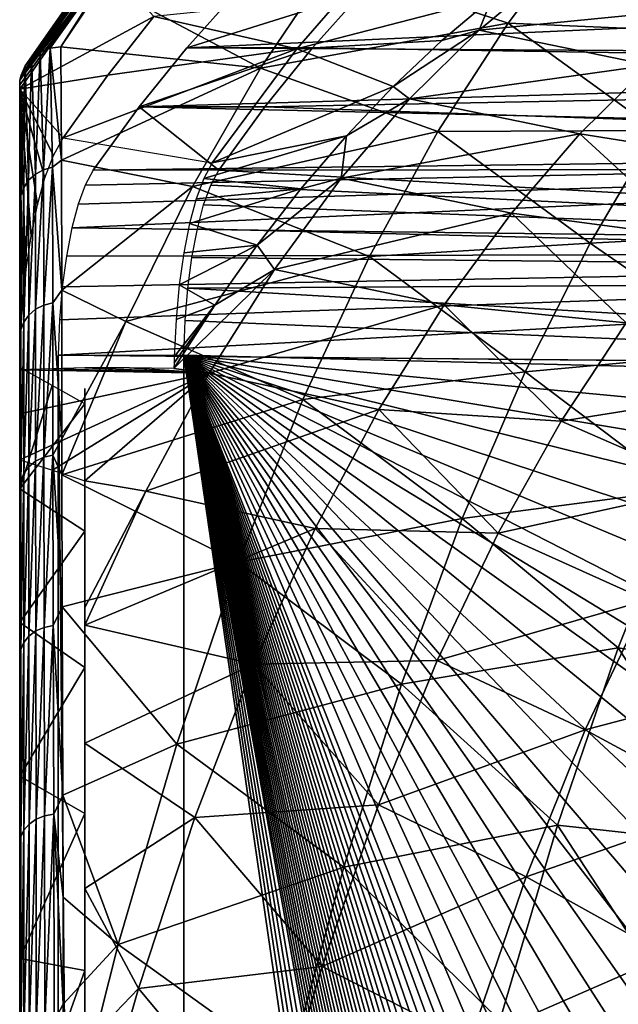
# Model space of a CAD drawing. Header units: millimetres. Extents: x 0 to 99, y -177 to 177.
# Tile 172 of 192: x 0 to 14, y 142 to 164. Entities that reach past the tile are written whole.
import ezdxf

# ---------------------------------------------------------------- set-up
doc = ezdxf.new("R2010")
doc.units = ezdxf.units.MM
doc.header["$LTSCALE"] = 26.699852
for name, color, linetype in [('1', 7, 'CONTINUOUS'), ('2', 7, 'CONTINUOUS'), ('3', 7, 'CONTINUOUS'), ('37', 7, 'CONTINUOUS'), ('41', 7, 'CONTINUOUS'), ('45', 7, 'CONTINUOUS'), ('47', 7, 'CONTINUOUS'), ('48', 7, 'CONTINUOUS'), ('5', 7, 'CONTINUOUS'), ('50', 7, 'CONTINUOUS'), ('92', 7, 'CONTINUOUS'), ('95', 7, 'CONTINUOUS'), ('96', 7, 'CONTINUOUS'), ('97', 7, 'CONTINUOUS')]:
    doc.layers.add(name, color=color, linetype=linetype)

msp = doc.modelspace()

# ---------------------------------------------------------------- linework, layer by layer
at = {"layer": '1', "color": 253, "linetype": 'Continuous', "true_color": 0x9ca8ab}
for points in [[(0.268, 162.761, 3.399), (0.268, 161.309, -0.061), (0.268, 162.662, 3.418), (0.268, 162.761, 3.399)], [(0.268, 159.761, -3.424), (0.268, 158.118, -6.689), (0.268, 162.662, 3.418), (0.268, 159.761, -3.424)], [(0.268, 162.662, 3.418), (0.268, 158.118, -6.689), (0.268, 156.584, -3.342), (0.268, 162.662, 3.418)], [(0.268, 161.309, -0.061), (0.268, 159.761, -3.424), (0.268, 162.662, 3.418), (0.268, 161.309, -0.061)], [(0.268, 156.567, 3.432), (0.268, 162.662, 3.418), (0.268, 156.584, -3.342), (0.268, 156.567, 3.432)], [(0.268, 158.118, -6.689), (0.268, 156.379, -9.857), (0.268, 156.584, -3.342), (0.268, 158.118, -6.689)], [(0.268, 156.584, -3.342), (0.268, 156.379, -9.857), (0.268, 156.556, -3.789), (0.268, 156.584, -3.342)], [(0.268, 156.532, -2.921), (0.268, 156.567, 3.432), (0.268, 156.584, -3.342), (0.268, 156.532, -2.921)], [(0.268, 156.193, 3.417), (0.268, 156.567, 3.432), (0.268, 156.193, -2.21), (0.268, 156.193, 3.417)], [(0.268, 156.193, -2.21), (0.268, 156.567, 3.432), (0.268, 156.398, -2.539), (0.268, 156.193, -2.21)], [(0.268, 156.398, -2.539), (0.268, 156.567, 3.432), (0.268, 156.532, -2.921), (0.268, 156.398, -2.539)], [(0.268, 156.556, -3.789), (0.268, 156.379, -9.857), (0.268, 156.445, -4.244), (0.268, 156.556, -3.789)], [(0.268, 156.445, -4.244), (0.268, 156.379, -9.857), (0.268, 156.253, -4.714), (0.268, 156.445, -4.244)], [(0.268, 156.379, -9.857), (0.268, 154.544, -12.926), (0.268, 156.253, -4.714), (0.268, 156.379, -9.857)], [(0.268, 156.253, -4.714), (0.268, 154.544, -12.926), (0.268, 153.453, -9.824), (0.268, 156.253, -4.714)], [(0.268, 155.184, 1.13), (0.268, 156.193, 3.417), (0.268, 155.61, -1.771), (0.268, 155.184, 1.13)], [(0.268, 155.61, -1.771), (0.268, 156.193, 3.417), (0.268, 155.932, -1.957), (0.268, 155.61, -1.771)], [(0.268, 155.932, -1.957), (0.268, 156.193, 3.417), (0.268, 156.193, -2.21), (0.268, 155.932, -1.957)], [(0.268, 154.123, -1.134), (0.268, 155.184, 1.13), (0.268, 155.61, -1.771), (0.268, 154.123, -1.134)], [(0.268, 154.544, -12.926), (0.268, 152.614, -15.897), (0.268, 153.453, -9.824), (0.268, 154.544, -12.926)], [(0.268, 152.614, -15.897), (0.268, 150.587, -18.768), (0.268, 153.453, -9.824), (0.268, 152.614, -15.897)], [(0.268, 153.453, -9.824), (0.268, 150.587, -18.768), (0.268, 150.371, -14.705), (0.268, 153.453, -9.824)], [(0.268, 150.587, -18.768), (0.268, 148.466, -21.542), (0.268, 150.371, -14.705), (0.268, 150.587, -18.768)], [(0.268, 150.371, -14.705), (0.268, 148.466, -21.542), (0.268, 146.837, -19.527), (0.268, 150.371, -14.705)], [(0.268, 148.466, -21.542), (0.268, 146.248, -24.221), (0.268, 146.837, -19.527), (0.268, 148.466, -21.542)], [(0.268, 146.248, -24.221), (0.268, 143.935, -26.806), (0.268, 146.837, -19.527), (0.268, 146.248, -24.221)], [(0.268, 146.837, -19.527), (0.268, 143.935, -26.806), (0.268, 142.633, -24.505), (0.268, 146.837, -19.527)], [(0.268, 143.935, -26.806), (0.268, 141.522, -29.299), (0.268, 142.633, -24.505), (0.268, 143.935, -26.806)], [(0.268, 141.522, -29.299), (0.268, 139.006, -31.697), (0.268, 142.633, -24.505), (0.268, 141.522, -29.299)], [(0.268, 142.633, -24.505), (0.268, 139.006, -31.697), (0.268, 138.154, -29.078), (0.268, 142.633, -24.505)]]:
    msp.add_3dface(points, dxfattribs=at)
at = {"layer": '2', "color": 253, "linetype": 'Continuous', "true_color": 0x9ca8ab}
for points in [[(2.266, 165.524, 10.874), (0.268, 162.662, 3.418), (3.362, 164.341, 14.966), (2.266, 165.524, 10.874)], [(3.362, 164.341, 14.966), (0.268, 162.662, 3.418), (2.297, 162.985, 10.99), (3.362, 164.341, 14.966)], [(0.268, 162.662, 3.418), (1.267, 161.54, 7.146), (2.297, 162.985, 10.99), (0.268, 162.662, 3.418)], [(0.268, 162.662, 3.418), (0.268, 156.567, 3.432), (0.325, 157.545, 3.633), (0.268, 162.662, 3.418)], [(1.267, 161.54, 7.146), (0.268, 162.662, 3.418), (1.046, 161.133, 6.321), (1.267, 161.54, 7.146)], [(1.046, 161.133, 6.321), (0.268, 162.662, 3.418), (0.849, 160.618, 5.588), (1.046, 161.133, 6.321)], [(0.849, 160.618, 5.588), (0.268, 162.662, 3.418), (0.676, 159.995, 4.943), (0.849, 160.618, 5.588)], [(0.676, 159.995, 4.943), (0.268, 162.662, 3.418), (0.53, 159.279, 4.397), (0.676, 159.995, 4.943)], [(0.53, 159.279, 4.397), (0.268, 162.662, 3.418), (0.411, 158.468, 3.953), (0.53, 159.279, 4.397)], [(0.411, 158.468, 3.953), (0.268, 162.662, 3.418), (0.325, 157.545, 3.633), (0.411, 158.468, 3.953)]]:
    msp.add_3dface(points, dxfattribs=at)
at = {"layer": '3', "color": 253, "linetype": 'Continuous', "true_color": 0x9ca8ab}
for points in [[(13.162, 166.357, 11.669), (11.521, 164.187, 5.315), (7.426, 165.529, 7.761), (13.162, 166.357, 11.669)], [(13.162, 166.357, 11.669), (16.502, 163.969, 7.156), (11.521, 164.187, 5.315), (13.162, 166.357, 11.669)], [(18.084, 165.932, 13.3), (16.502, 163.969, 7.156), (13.162, 166.357, 11.669), (18.084, 165.932, 13.3)], [(7.426, 165.529, 7.761), (5.821, 163.144, 1.604), (2.185, 165.086, 6.497), (7.426, 165.529, 7.761)], [(7.426, 165.529, 7.761), (11.521, 164.187, 5.315), (5.821, 163.144, 1.604), (7.426, 165.529, 7.761)], [(2.185, 165.086, 6.497), (5.821, 163.144, 1.604), (1.219, 163.641, 2.91), (2.185, 165.086, 6.497)], [(11.521, 164.187, 5.315), (9.907, 161.685, -0.944), (5.821, 163.144, 1.604), (11.521, 164.187, 5.315)], [(11.521, 164.187, 5.315), (14.943, 161.709, 1.089), (9.907, 161.685, -0.944), (11.521, 164.187, 5.315)], [(16.502, 163.969, 7.156), (14.943, 161.709, 1.089), (11.521, 164.187, 5.315), (16.502, 163.969, 7.156)], [(1.219, 163.641, 2.91), (5.821, 163.144, 1.604), (1.235, 161.025, -3.067), (1.219, 163.641, 2.91)], [(5.821, 163.144, 1.604), (4.249, 160.417, -4.434), (1.235, 161.025, -3.067), (5.821, 163.144, 1.604)], [(5.821, 163.144, 1.604), (9.907, 161.685, -0.944), (4.249, 160.417, -4.434), (5.821, 163.144, 1.604)], [(9.907, 161.685, -0.944), (8.327, 158.811, -7.074), (4.249, 160.417, -4.434), (9.907, 161.685, -0.944)], [(9.907, 161.685, -0.944), (13.413, 159.118, -4.875), (8.327, 158.811, -7.074), (9.907, 161.685, -0.944)], [(14.943, 161.709, 1.089), (13.413, 159.118, -4.875), (9.907, 161.685, -0.944), (14.943, 161.709, 1.089)], [(14.943, 161.709, 1.089), (18.571, 159.392, -1.462), (13.413, 159.118, -4.875), (14.943, 161.709, 1.089)], [(1.235, 161.025, -3.067), (4.249, 160.417, -4.434), (1.238, 158.03, -8.956), (1.235, 161.025, -3.067)], [(4.249, 160.417, -4.434), (2.717, 157.307, -10.312), (1.238, 158.03, -8.956), (4.249, 160.417, -4.434)], [(4.249, 160.417, -4.434), (8.327, 158.811, -7.074), (2.717, 157.307, -10.312), (4.249, 160.417, -4.434)], [(18.571, 159.392, -1.462), (17.022, 156.616, -7.49), (13.413, 159.118, -4.875), (18.571, 159.392, -1.462)], [(13.413, 159.118, -4.875), (11.918, 156.153, -10.698), (8.327, 158.811, -7.074), (13.413, 159.118, -4.875)], [(13.413, 159.118, -4.875), (17.022, 156.616, -7.49), (11.918, 156.153, -10.698), (13.413, 159.118, -4.875)], [(8.327, 158.811, -7.074), (6.79, 155.516, -13.025), (2.717, 157.307, -10.312), (8.327, 158.811, -7.074)], [(8.327, 158.811, -7.074), (11.918, 156.153, -10.698), (6.79, 155.516, -13.025), (8.327, 158.811, -7.074)], [(1.238, 158.03, -8.956), (2.717, 157.307, -10.312), (1.238, 154.607, -14.711), (1.238, 158.03, -8.956)], [(2.717, 157.307, -10.312), (1.239, 153.777, -15.976), (1.238, 154.607, -14.711), (2.717, 157.307, -10.312)], [(2.717, 157.307, -10.312), (6.79, 155.516, -13.025), (1.239, 153.777, -15.976), (2.717, 157.307, -10.312)], [(17.022, 156.616, -7.49), (15.514, 153.43, -13.349), (11.918, 156.153, -10.698), (17.022, 156.616, -7.49)], [(11.918, 156.153, -10.698), (10.467, 152.77, -16.328), (6.79, 155.516, -13.025), (11.918, 156.153, -10.698)], [(11.918, 156.153, -10.698), (15.514, 153.43, -13.349), (10.467, 152.77, -16.328), (11.918, 156.153, -10.698)], [(6.79, 155.516, -13.025), (5.307, 151.765, -18.74), (1.239, 153.777, -15.976), (6.79, 155.516, -13.025)], [(6.79, 155.516, -13.025), (10.467, 152.77, -16.328), (5.307, 151.765, -18.74), (6.79, 155.516, -13.025)], [(1.239, 153.777, -15.976), (5.307, 151.765, -18.74), (1.249, 150.732, -20.267), (1.239, 153.777, -15.976)], [(15.514, 153.43, -13.349), (14.057, 149.791, -18.979), (10.467, 152.77, -16.328), (15.514, 153.43, -13.349)], [(15.514, 153.43, -13.349), (18.446, 149.085, -17.516), (14.057, 149.791, -18.979), (15.514, 153.43, -13.349)], [(10.467, 152.77, -16.328), (9.069, 148.956, -21.71), (5.307, 151.765, -18.74), (10.467, 152.77, -16.328)], [(10.467, 152.77, -16.328), (14.057, 149.791, -18.979), (9.069, 148.956, -21.71), (10.467, 152.77, -16.328)], [(5.307, 151.765, -18.74), (3.887, 147.568, -24.162), (1.249, 150.732, -20.267), (5.307, 151.765, -18.74)], [(5.307, 151.765, -18.74), (9.069, 148.956, -21.71), (3.887, 147.568, -24.162), (5.307, 151.765, -18.74)], [(1.249, 150.732, -20.267), (3.887, 147.568, -24.162), (1.263, 146.394, -25.586), (1.249, 150.732, -20.267)], [(14.057, 149.791, -18.979), (12.661, 145.707, -24.323), (9.069, 148.956, -21.71), (14.057, 149.791, -18.979)], [(14.057, 149.791, -18.979), (17.07, 145.223, -22.773), (12.661, 145.707, -24.323), (14.057, 149.791, -18.979)], [(18.446, 149.085, -17.516), (17.07, 145.223, -22.773), (14.057, 149.791, -18.979), (18.446, 149.085, -17.516)], [(9.069, 148.956, -21.71), (7.734, 144.734, -26.795), (3.887, 147.568, -24.162), (9.069, 148.956, -21.71)], [(9.069, 148.956, -21.71), (12.661, 145.707, -24.323), (7.734, 144.734, -26.795), (9.069, 148.956, -21.71)], [(3.887, 147.568, -24.162), (2.54, 142.954, -29.249), (1.263, 146.394, -25.586), (3.887, 147.568, -24.162)], [(3.887, 147.568, -24.162), (7.734, 144.734, -26.795), (2.54, 142.954, -29.249), (3.887, 147.568, -24.162)], [(1.263, 146.394, -25.586), (2.54, 142.954, -29.249), (1.266, 144.046, -28.149), (1.263, 146.394, -25.586)], [(12.661, 145.707, -24.323), (11.336, 141.207, -29.336), (7.734, 144.734, -26.795), (12.661, 145.707, -24.323)], [(12.661, 145.707, -24.323), (15.762, 140.956, -27.724), (11.336, 141.207, -29.336), (12.661, 145.707, -24.323)], [(17.07, 145.223, -22.773), (15.762, 140.956, -27.724), (12.661, 145.707, -24.323), (17.07, 145.223, -22.773)], [(7.734, 144.734, -26.795), (6.469, 140.131, -31.551), (2.54, 142.954, -29.249), (7.734, 144.734, -26.795)], [(7.734, 144.734, -26.795), (11.336, 141.207, -29.336), (6.469, 140.131, -31.551), (7.734, 144.734, -26.795)], [(1.266, 144.046, -28.149), (2.54, 142.954, -29.249), (1.269, 141.578, -30.641), (1.266, 144.046, -28.149)], [(2.54, 142.954, -29.249), (1.28, 137.966, -33.969), (1.269, 141.578, -30.641), (2.54, 142.954, -29.249)], [(2.54, 142.954, -29.249), (6.469, 140.131, -31.551), (1.28, 137.966, -33.969), (2.54, 142.954, -29.249)]]:
    msp.add_3dface(points, dxfattribs=at)
at = {"layer": '37', "color": 253, "linetype": 'Continuous', "true_color": 0x9ca8ab}
for points in [[(6.658, 163.589, 13.744), (11.147, 164.763, 30.498), (7.683, 164.787, 17.569), (6.658, 163.589, 13.744)], [(9.995, 163.785, 26.196), (11.147, 164.763, 30.498), (6.658, 163.589, 13.744), (9.995, 163.785, 26.196)], [(4.704, 160.963, 6.452), (8.877, 162.726, 22.025), (6.658, 163.589, 13.744), (4.704, 160.963, 6.452)], [(8.877, 162.726, 22.025), (9.995, 163.785, 26.196), (6.658, 163.589, 13.744), (8.877, 162.726, 22.025)], [(7.796, 161.588, 17.99), (8.877, 162.726, 22.025), (4.704, 160.963, 6.452), (7.796, 161.588, 17.99)], [(6.75, 160.369, 14.087), (7.796, 161.588, 17.99), (4.511, 160.603, 5.73), (6.75, 160.369, 14.087)], [(7.796, 161.588, 17.99), (4.704, 160.963, 6.452), (4.511, 160.603, 5.73), (7.796, 161.588, 17.99)], [(4.338, 160.14, 5.084), (6.75, 160.369, 14.087), (4.511, 160.603, 5.73), (4.338, 160.14, 5.084)], [(5.739, 159.069, 10.315), (6.75, 160.369, 14.087), (4.183, 159.569, 4.506), (5.739, 159.069, 10.315)], [(4.183, 159.569, 4.506), (6.75, 160.369, 14.087), (4.338, 160.14, 5.084), (4.183, 159.569, 4.506)], [(4.047, 158.891, 4), (5.739, 159.069, 10.315), (4.183, 159.569, 4.506), (4.047, 158.891, 4)], [(4.764, 157.687, 6.673), (5.739, 159.069, 10.315), (3.943, 158.153, 3.61), (4.764, 157.687, 6.673)], [(3.943, 158.153, 3.61), (5.739, 159.069, 10.315), (4.047, 158.891, 4), (3.943, 158.153, 3.61)], [(3.87, 157.357, 3.339), (4.764, 157.687, 6.673), (3.943, 158.153, 3.61), (3.87, 157.357, 3.339)], [(3.823, 156.225, 3.162), (4.764, 157.687, 6.673), (3.825, 156.361, 3.17), (3.823, 156.225, 3.162)], [(3.825, 156.361, 3.17), (4.764, 157.687, 6.673), (3.828, 156.497, 3.183), (3.825, 156.361, 3.17)], [(3.828, 156.497, 3.183), (4.764, 157.687, 6.673), (3.87, 157.357, 3.339), (3.828, 156.497, 3.183)]]:
    msp.add_3dface(points, dxfattribs=at)
at = {"layer": '41', "color": 253, "linetype": 'Continuous', "true_color": 0x9ca8ab}
for points in [[(3.362, 164.341, 14.966), (6.658, 163.589, 13.744), (7.683, 164.787, 17.569), (3.362, 164.341, 14.966)], [(3.362, 164.341, 14.966), (2.297, 162.985, 10.99), (6.658, 163.589, 13.744), (3.362, 164.341, 14.966)], [(2.297, 162.985, 10.99), (1.267, 161.54, 7.146), (6.658, 163.589, 13.744), (2.297, 162.985, 10.99)], [(1.267, 161.54, 7.146), (4.704, 160.963, 6.452), (6.658, 163.589, 13.744), (1.267, 161.54, 7.146)]]:
    msp.add_3dface(points, dxfattribs=at)
at = {"layer": '45', "color": 253, "linetype": 'Continuous', "true_color": 0x9ca8ab}
for points in [[(2.945, 166.616, 11.013), (0.738, 163.523, 3.022), (2.745, 166.497, 11.084), (2.945, 166.616, 11.013)], [(0.738, 163.523, 3.022), (2.945, 166.616, 11.013), (0.972, 163.611, 2.953), (0.738, 163.523, 3.022)], [(3.161, 166.683, 10.957), (1.219, 163.641, 2.91), (0.972, 163.611, 2.953), (3.161, 166.683, 10.957)], [(3.161, 166.683, 10.957), (0.972, 163.611, 2.953), (2.945, 166.616, 11.013), (3.161, 166.683, 10.957)], [(2.185, 165.086, 6.497), (1.219, 163.641, 2.91), (3.161, 166.683, 10.957), (2.185, 165.086, 6.497)], [(2.582, 166.331, 11.165), (0.394, 163.204, 3.199), (2.469, 166.134, 11.25), (2.582, 166.331, 11.165)], [(0.394, 163.204, 3.199), (2.582, 166.331, 11.165), (0.543, 163.385, 3.105), (0.394, 163.204, 3.199)], [(2.745, 166.497, 11.084), (0.543, 163.385, 3.105), (2.582, 166.331, 11.165), (2.745, 166.497, 11.084)], [(0.543, 163.385, 3.105), (2.745, 166.497, 11.084), (0.738, 163.523, 3.022), (0.543, 163.385, 3.105)], [(0.299, 162.988, 3.302), (2.469, 166.134, 11.25), (0.394, 163.204, 3.199), (0.299, 162.988, 3.302)], [(2.469, 166.134, 11.25), (0.299, 162.988, 3.302), (2.412, 165.924, 11.33), (2.469, 166.134, 11.25)], [(2.266, 165.524, 10.874), (2.412, 165.924, 11.33), (0.275, 162.869, 3.354), (2.266, 165.524, 10.874)], [(0.275, 162.869, 3.354), (2.412, 165.924, 11.33), (0.299, 162.988, 3.302), (0.275, 162.869, 3.354)], [(0.268, 162.761, 3.399), (2.266, 165.524, 10.874), (0.275, 162.869, 3.354), (0.268, 162.761, 3.399)], [(0.268, 162.761, 3.399), (0.268, 162.662, 3.418), (2.266, 165.524, 10.874), (0.268, 162.761, 3.399)]]:
    msp.add_3dface(points, dxfattribs=at)
at = {"layer": '47', "color": 253, "linetype": 'Continuous', "true_color": 0x9ca8ab}
for points in [[(0.738, 163.523, 3.022), (0.972, 163.611, 2.953), (0.818, 160.804, -3.271), (0.738, 163.523, 3.022)], [(0.972, 163.611, 2.953), (1.023, 160.864, -3.325), (0.818, 160.804, -3.271), (0.972, 163.611, 2.953)], [(1.219, 163.641, 2.91), (1.235, 161.025, -3.067), (0.972, 163.611, 2.953), (1.219, 163.641, 2.91)], [(0.972, 163.611, 2.953), (1.235, 161.025, -3.067), (1.023, 160.864, -3.325), (0.972, 163.611, 2.953)], [(0.394, 163.204, 3.199), (0.543, 163.385, 3.105), (0.474, 160.565, -3.113), (0.394, 163.204, 3.199)], [(0.543, 163.385, 3.105), (0.629, 160.703, -3.199), (0.474, 160.565, -3.113), (0.543, 163.385, 3.105)], [(0.543, 163.385, 3.105), (0.738, 163.523, 3.022), (0.629, 160.703, -3.199), (0.543, 163.385, 3.105)], [(0.738, 163.523, 3.022), (0.818, 160.804, -3.271), (0.629, 160.703, -3.199), (0.738, 163.523, 3.022)], [(0.299, 162.988, 3.302), (0.394, 163.204, 3.199), (0.275, 162.869, 3.354), (0.299, 162.988, 3.302)], [(0.275, 162.869, 3.354), (0.394, 163.204, 3.199), (0.291, 160.213, -2.919), (0.275, 162.869, 3.354)], [(0.394, 163.204, 3.199), (0.36, 160.396, -3.017), (0.291, 160.213, -2.919), (0.394, 163.204, 3.199)], [(0.394, 163.204, 3.199), (0.474, 160.565, -3.113), (0.36, 160.396, -3.017), (0.394, 163.204, 3.199)], [(0.268, 161.309, -0.061), (0.268, 162.761, 3.399), (0.275, 162.869, 3.354), (0.268, 161.309, -0.061)], [(0.268, 161.309, -0.061), (0.275, 162.869, 3.354), (0.291, 160.213, -2.919), (0.268, 161.309, -0.061)], [(0.268, 159.761, -3.424), (0.268, 161.309, -0.061), (0.291, 160.213, -2.919), (0.268, 159.761, -3.424)], [(0.818, 160.804, -3.271), (1.023, 160.864, -3.325), (0.822, 157.687, -9.341), (0.818, 160.804, -3.271)], [(1.023, 160.864, -3.325), (1.029, 157.744, -9.398), (0.822, 157.687, -9.341), (1.023, 160.864, -3.325)], [(1.235, 161.025, -3.067), (1.238, 158.03, -8.956), (1.023, 160.864, -3.325), (1.235, 161.025, -3.067)], [(1.023, 160.864, -3.325), (1.238, 158.03, -8.956), (1.029, 157.744, -9.398), (1.023, 160.864, -3.325)], [(0.474, 160.565, -3.113), (0.629, 160.703, -3.199), (0.475, 157.459, -9.169), (0.474, 160.565, -3.113)], [(0.629, 160.703, -3.199), (0.632, 157.591, -9.264), (0.475, 157.459, -9.169), (0.629, 160.703, -3.199)], [(0.629, 160.703, -3.199), (0.818, 160.804, -3.271), (0.632, 157.591, -9.264), (0.629, 160.703, -3.199)], [(0.818, 160.804, -3.271), (0.822, 157.687, -9.341), (0.632, 157.591, -9.264), (0.818, 160.804, -3.271)], [(0.36, 160.396, -3.017), (0.474, 160.565, -3.113), (0.361, 157.296, -9.063), (0.36, 160.396, -3.017)], [(0.474, 160.565, -3.113), (0.475, 157.459, -9.169), (0.361, 157.296, -9.063), (0.474, 160.565, -3.113)], [(0.268, 159.761, -3.424), (0.291, 160.213, -2.919), (0.291, 157.118, -8.953), (0.268, 159.761, -3.424)], [(0.36, 160.396, -3.017), (0.361, 157.296, -9.063), (0.291, 157.118, -8.953), (0.36, 160.396, -3.017)], [(0.291, 160.213, -2.919), (0.36, 160.396, -3.017), (0.291, 157.118, -8.953), (0.291, 160.213, -2.919)], [(0.268, 158.118, -6.689), (0.268, 159.761, -3.424), (0.291, 157.118, -8.953), (0.268, 158.118, -6.689)], [(0.268, 156.379, -9.857), (0.268, 158.118, -6.689), (0.291, 157.118, -8.953), (0.268, 156.379, -9.857)], [(1.238, 158.03, -8.956), (1.238, 154.607, -14.711), (1.029, 157.744, -9.398), (1.238, 158.03, -8.956)], [(0.632, 157.591, -9.264), (0.822, 157.687, -9.341), (0.636, 154.091, -15.085), (0.632, 157.591, -9.264)], [(0.822, 157.687, -9.341), (0.828, 154.181, -15.168), (0.636, 154.091, -15.085), (0.822, 157.687, -9.341)], [(0.822, 157.687, -9.341), (1.029, 157.744, -9.398), (0.828, 154.181, -15.168), (0.822, 157.687, -9.341)], [(1.029, 157.744, -9.398), (1.035, 154.233, -15.228), (0.828, 154.181, -15.168), (1.029, 157.744, -9.398)], [(1.029, 157.744, -9.398), (1.238, 154.607, -14.711), (1.035, 154.233, -15.228), (1.029, 157.744, -9.398)], [(0.361, 157.296, -9.063), (0.475, 157.459, -9.169), (0.362, 153.809, -14.864), (0.361, 157.296, -9.063)], [(0.475, 157.459, -9.169), (0.477, 153.965, -14.981), (0.362, 153.809, -14.864), (0.475, 157.459, -9.169)], [(0.475, 157.459, -9.169), (0.632, 157.591, -9.264), (0.477, 153.965, -14.981), (0.475, 157.459, -9.169)], [(0.632, 157.591, -9.264), (0.636, 154.091, -15.085), (0.477, 153.965, -14.981), (0.632, 157.591, -9.264)], [(0.291, 157.118, -8.953), (0.361, 157.296, -9.063), (0.292, 153.638, -14.742), (0.291, 157.118, -8.953)], [(0.361, 157.296, -9.063), (0.362, 153.809, -14.864), (0.292, 153.638, -14.742), (0.361, 157.296, -9.063)], [(0.268, 156.379, -9.857), (0.291, 157.118, -8.953), (0.292, 153.638, -14.742), (0.268, 156.379, -9.857)], [(0.268, 154.544, -12.926), (0.268, 156.379, -9.857), (0.292, 153.638, -14.742), (0.268, 154.544, -12.926)], [(0.268, 152.614, -15.897), (0.268, 154.544, -12.926), (0.292, 153.638, -14.742), (0.268, 152.614, -15.897)], [(1.238, 154.607, -14.711), (1.239, 153.777, -15.976), (1.035, 154.233, -15.228), (1.238, 154.607, -14.711)], [(0.477, 153.965, -14.981), (0.636, 154.091, -15.085), (0.48, 150.06, -20.518), (0.477, 153.965, -14.981)], [(0.636, 154.091, -15.085), (0.64, 150.179, -20.631), (0.48, 150.06, -20.518), (0.636, 154.091, -15.085)], [(0.636, 154.091, -15.085), (0.828, 154.181, -15.168), (0.64, 150.179, -20.631), (0.636, 154.091, -15.085)], [(0.828, 154.181, -15.168), (0.834, 150.262, -20.719), (0.64, 150.179, -20.631), (0.828, 154.181, -15.168)], [(0.828, 154.181, -15.168), (1.035, 154.233, -15.228), (0.834, 150.262, -20.719), (0.828, 154.181, -15.168)], [(1.035, 154.233, -15.228), (1.043, 150.309, -20.781), (0.834, 150.262, -20.719), (1.035, 154.233, -15.228)], [(1.239, 153.777, -15.976), (1.249, 150.732, -20.267), (1.035, 154.233, -15.228), (1.239, 153.777, -15.976)], [(1.035, 154.233, -15.228), (1.249, 150.732, -20.267), (1.043, 150.309, -20.781), (1.035, 154.233, -15.228)], [(0.362, 153.809, -14.864), (0.477, 153.965, -14.981), (0.363, 149.912, -20.389), (0.362, 153.809, -14.864)], [(0.477, 153.965, -14.981), (0.48, 150.06, -20.518), (0.363, 149.912, -20.389), (0.477, 153.965, -14.981)], [(0.268, 152.614, -15.897), (0.292, 153.638, -14.742), (0.292, 149.749, -20.255), (0.268, 152.614, -15.897)], [(0.362, 153.809, -14.864), (0.363, 149.912, -20.389), (0.292, 149.749, -20.255), (0.362, 153.809, -14.864)], [(0.292, 153.638, -14.742), (0.362, 153.809, -14.864), (0.292, 149.749, -20.255), (0.292, 153.638, -14.742)], [(0.268, 150.587, -18.768), (0.268, 152.614, -15.897), (0.292, 149.749, -20.255), (0.268, 150.587, -18.768)], [(1.249, 150.732, -20.267), (1.263, 146.394, -25.586), (1.043, 150.309, -20.781), (1.249, 150.732, -20.267)], [(0.268, 148.466, -21.542), (0.268, 150.587, -18.768), (0.292, 149.749, -20.255), (0.268, 148.466, -21.542)], [(0.64, 150.179, -20.631), (0.834, 150.262, -20.719), (0.645, 145.841, -25.881), (0.64, 150.179, -20.631)], [(0.834, 150.262, -20.719), (0.841, 145.917, -25.975), (0.645, 145.841, -25.881), (0.834, 150.262, -20.719)], [(0.834, 150.262, -20.719), (1.043, 150.309, -20.781), (0.841, 145.917, -25.975), (0.834, 150.262, -20.719)], [(1.043, 150.309, -20.781), (1.053, 145.959, -26.039), (0.841, 145.917, -25.975), (1.043, 150.309, -20.781)], [(1.043, 150.309, -20.781), (1.263, 146.394, -25.586), (1.053, 145.959, -26.039), (1.043, 150.309, -20.781)], [(0.363, 149.912, -20.389), (0.48, 150.06, -20.518), (0.365, 145.591, -25.62), (0.363, 149.912, -20.389)], [(0.48, 150.06, -20.518), (0.483, 145.73, -25.76), (0.365, 145.591, -25.62), (0.48, 150.06, -20.518)], [(0.48, 150.06, -20.518), (0.64, 150.179, -20.631), (0.483, 145.73, -25.76), (0.48, 150.06, -20.518)], [(0.64, 150.179, -20.631), (0.645, 145.841, -25.881), (0.483, 145.73, -25.76), (0.64, 150.179, -20.631)], [(0.268, 148.466, -21.542), (0.292, 149.749, -20.255), (0.292, 145.438, -25.473), (0.268, 148.466, -21.542)], [(0.363, 149.912, -20.389), (0.365, 145.591, -25.62), (0.292, 145.438, -25.473), (0.363, 149.912, -20.389)], [(0.292, 149.749, -20.255), (0.363, 149.912, -20.389), (0.292, 145.438, -25.473), (0.292, 149.749, -20.255)], [(0.268, 146.248, -24.221), (0.268, 148.466, -21.542), (0.292, 145.438, -25.473), (0.268, 146.248, -24.221)], [(1.263, 146.394, -25.586), (1.266, 144.046, -28.149), (1.053, 145.959, -26.039), (1.263, 146.394, -25.586)], [(0.268, 143.935, -26.806), (0.268, 146.248, -24.221), (0.292, 145.438, -25.473), (0.268, 143.935, -26.806)], [(0.645, 145.841, -25.881), (0.841, 145.917, -25.975), (0.651, 141.083, -30.818), (0.645, 145.841, -25.881)], [(0.841, 145.917, -25.975), (0.85, 141.152, -30.916), (0.651, 141.083, -30.818), (0.841, 145.917, -25.975)], [(0.841, 145.917, -25.975), (1.053, 145.959, -26.039), (0.85, 141.152, -30.916), (0.841, 145.917, -25.975)], [(1.053, 145.959, -26.039), (1.064, 141.188, -30.981), (0.85, 141.152, -30.916), (1.053, 145.959, -26.039)], [(1.266, 144.046, -28.149), (1.269, 141.578, -30.641), (1.053, 145.959, -26.039), (1.266, 144.046, -28.149)], [(1.053, 145.959, -26.039), (1.269, 141.578, -30.641), (1.064, 141.188, -30.981), (1.053, 145.959, -26.039)], [(0.365, 145.591, -25.62), (0.483, 145.73, -25.76), (0.366, 140.852, -30.538), (0.365, 145.591, -25.62)], [(0.483, 145.73, -25.76), (0.486, 140.981, -30.689), (0.366, 140.852, -30.538), (0.483, 145.73, -25.76)], [(0.483, 145.73, -25.76), (0.645, 145.841, -25.881), (0.486, 140.981, -30.689), (0.483, 145.73, -25.76)], [(0.645, 145.841, -25.881), (0.651, 141.083, -30.818), (0.486, 140.981, -30.689), (0.645, 145.841, -25.881)], [(0.268, 143.935, -26.806), (0.292, 145.438, -25.473), (0.293, 140.709, -30.379), (0.268, 143.935, -26.806)], [(0.292, 145.438, -25.473), (0.365, 145.591, -25.62), (0.293, 140.709, -30.379), (0.292, 145.438, -25.473)], [(0.365, 145.591, -25.62), (0.366, 140.852, -30.538), (0.293, 140.709, -30.379), (0.365, 145.591, -25.62)], [(0.268, 141.522, -29.299), (0.268, 143.935, -26.806), (0.293, 140.709, -30.379), (0.268, 141.522, -29.299)], [(1.269, 141.578, -30.641), (1.28, 137.966, -33.969), (1.064, 141.188, -30.981), (1.269, 141.578, -30.641)]]:
    msp.add_3dface(points, dxfattribs=at)
at = {"layer": '48', "color": 253, "linetype": 'Continuous', "true_color": 0x9ca8ab}
for points in [[(1.768, 155.766, -4.374), (1.768, 155.733, -4.824), (1.768, 155.717, -3.949), (1.768, 155.766, -4.374)], [(1.768, 155.733, -4.824), (1.768, 155.616, -5.282), (1.768, 155.717, -3.949), (1.768, 155.733, -4.824)], [(1.768, 155.717, -3.949), (1.768, 155.616, -5.282), (1.768, 155.584, -3.564), (1.768, 155.717, -3.949)], [(1.768, 155.616, -5.282), (1.768, 155.416, -5.752), (1.768, 155.584, -3.564), (1.768, 155.616, -5.282)], [(1.768, 155.584, -3.564), (1.768, 155.416, -5.752), (1.768, 155.38, -3.233), (1.768, 155.584, -3.564)], [(1.768, 155.416, -5.752), (1.768, 152.478, -10.926), (1.768, 155.38, -3.233), (1.768, 155.416, -5.752)], [(1.768, 155.38, -3.233), (1.768, 152.478, -10.926), (1.768, 155.118, -2.978), (1.768, 155.38, -3.233)], [(1.768, 155.118, -2.978), (1.768, 152.478, -10.926), (1.768, 154.795, -2.791), (1.768, 155.118, -2.978)], [(1.768, 152.478, -10.926), (1.768, 153.636, -2.295), (1.768, 154.795, -2.791), (1.768, 152.478, -10.926)], [(1.768, 150.721, -7.681), (1.768, 153.636, -2.295), (1.768, 152.478, -10.926), (1.768, 150.721, -7.681)], [(1.768, 149.338, -15.726), (1.768, 150.721, -7.681), (1.768, 152.478, -10.926), (1.768, 149.338, -15.726)], [(1.768, 150.31, -8.378), (1.768, 150.721, -7.681), (1.768, 149.338, -15.726), (1.768, 150.31, -8.378)], [(1.768, 147.593, -12.649), (1.768, 150.31, -8.378), (1.768, 149.338, -15.726), (1.768, 147.593, -12.649)], [(1.768, 145.977, -20.196), (1.768, 147.593, -12.649), (1.768, 149.338, -15.726), (1.768, 145.977, -20.196)], [(1.768, 144.242, -17.235), (1.768, 147.593, -12.649), (1.768, 145.977, -20.196), (1.768, 144.242, -17.235)], [(1.768, 142.356, -24.419), (1.768, 144.242, -17.235), (1.768, 145.977, -20.196), (1.768, 142.356, -24.419)], [(1.768, 140.653, -21.509), (1.768, 144.242, -17.235), (1.768, 142.356, -24.419), (1.768, 140.653, -21.509)], [(1.768, 138.457, -28.416), (1.768, 140.653, -21.509), (1.768, 142.356, -24.419), (1.768, 138.457, -28.416)]]:
    msp.add_3dface(points, dxfattribs=at)
at = {"layer": '5', "color": 253, "linetype": 'Continuous', "true_color": 0x9ca8ab}
for points in [[(12.476, 165.375, 33.678), (11.147, 164.763, 30.498), (10.853, 164.02, 27.355), (12.476, 165.375, 33.678)], [(12.476, 165.375, 33.678), (10.853, 164.02, 27.355), (16.41, 164.569, 32.509), (12.476, 165.375, 33.678)], [(11.147, 164.763, 30.498), (9.995, 163.785, 26.196), (10.853, 164.02, 27.355), (11.147, 164.763, 30.498)], [(16.41, 164.569, 32.509), (10.853, 164.02, 27.355), (14.782, 163.217, 26.166), (16.41, 164.569, 32.509)], [(9.995, 163.785, 26.196), (8.877, 162.726, 22.025), (10.853, 164.02, 27.355), (9.995, 163.785, 26.196)], [(10.853, 164.02, 27.355), (8.877, 162.726, 22.025), (9.253, 162.437, 21.099), (10.853, 164.02, 27.355)], [(10.853, 164.02, 27.355), (9.253, 162.437, 21.099), (14.782, 163.217, 26.166), (10.853, 164.02, 27.355)], [(14.782, 163.217, 26.166), (9.253, 162.437, 21.099), (13.177, 161.636, 19.887), (14.782, 163.217, 26.166)], [(14.782, 163.217, 26.166), (13.177, 161.636, 19.887), (17.327, 160.975, 20.467), (14.782, 163.217, 26.166)], [(8.877, 162.726, 22.025), (7.796, 161.588, 17.99), (9.253, 162.437, 21.099), (8.877, 162.726, 22.025)], [(9.253, 162.437, 21.099), (7.796, 161.588, 17.99), (7.679, 160.609, 14.924), (9.253, 162.437, 21.099)], [(9.253, 162.437, 21.099), (7.679, 160.609, 14.924), (13.177, 161.636, 19.887), (9.253, 162.437, 21.099)], [(7.796, 161.588, 17.99), (6.75, 160.369, 14.087), (7.679, 160.609, 14.924), (7.796, 161.588, 17.99)], [(13.177, 161.636, 19.887), (7.679, 160.609, 14.924), (11.598, 159.804, 13.687), (13.177, 161.636, 19.887)], [(13.177, 161.636, 19.887), (11.598, 159.804, 13.687), (15.77, 159.255, 14.399), (13.177, 161.636, 19.887)], [(17.327, 160.975, 20.467), (13.177, 161.636, 19.887), (15.77, 159.255, 14.399), (17.327, 160.975, 20.467)], [(6.75, 160.369, 14.087), (5.739, 159.069, 10.315), (7.679, 160.609, 14.924), (6.75, 160.369, 14.087)], [(7.679, 160.609, 14.924), (5.739, 159.069, 10.315), (6.137, 158.511, 8.857), (7.679, 160.609, 14.924)], [(7.679, 160.609, 14.924), (6.137, 158.511, 8.857), (11.598, 159.804, 13.687), (7.679, 160.609, 14.924)], [(11.598, 159.804, 13.687), (6.137, 158.511, 8.857), (10.05, 157.697, 7.594), (11.598, 159.804, 13.687)], [(11.598, 159.804, 13.687), (10.05, 157.697, 7.594), (14.241, 157.277, 8.424), (11.598, 159.804, 13.687)], [(15.77, 159.255, 14.399), (11.598, 159.804, 13.687), (14.241, 157.277, 8.424), (15.77, 159.255, 14.399)], [(5.739, 159.069, 10.315), (4.764, 157.687, 6.673), (6.137, 158.511, 8.857), (5.739, 159.069, 10.315)], [(4.764, 157.687, 6.673), (3.823, 156.225, 3.162), (6.137, 158.511, 8.857), (4.764, 157.687, 6.673)], [(6.137, 158.511, 8.857), (3.823, 156.225, 3.162), (4.634, 156.118, 2.928), (6.137, 158.511, 8.857)], [(6.137, 158.511, 8.857), (4.634, 156.118, 2.928), (10.05, 157.697, 7.594), (6.137, 158.511, 8.857)], [(10.05, 157.697, 7.594), (4.634, 156.118, 2.928), (8.542, 155.286, 1.638), (10.05, 157.697, 7.594)], [(10.05, 157.697, 7.594), (8.542, 155.286, 1.638), (12.746, 155.014, 2.57), (10.05, 157.697, 7.594)], [(14.241, 157.277, 8.424), (10.05, 157.697, 7.594), (12.746, 155.014, 2.57), (14.241, 157.277, 8.424)], [(14.241, 157.277, 8.424), (12.746, 155.014, 2.57), (17.709, 155.806, 7.361), (14.241, 157.277, 8.424)], [(1.014, 156.222, 3.364), (0.268, 156.193, 3.417), (4.634, 156.118, 2.928), (1.014, 156.222, 3.364)], [(0.268, 156.193, 3.417), (0.268, 155.184, 1.13), (4.634, 156.118, 2.928), (0.268, 156.193, 3.417)], [(0.268, 155.184, 1.13), (0.268, 154.123, -1.134), (4.634, 156.118, 2.928), (0.268, 155.184, 1.13)], [(0.268, 154.123, -1.134), (1.022, 153.886, -1.721), (4.634, 156.118, 2.928), (0.268, 154.123, -1.134)], [(1.768, 156.24, 3.311), (1.014, 156.222, 3.364), (4.634, 156.118, 2.928), (1.768, 156.24, 3.311)], [(1.022, 153.886, -1.721), (1.768, 153.636, -2.295), (4.634, 156.118, 2.928), (1.022, 153.886, -1.721)], [(2.795, 156.244, 3.237), (1.768, 156.24, 3.311), (4.634, 156.118, 2.928), (2.795, 156.244, 3.237)], [(4.634, 156.118, 2.928), (1.768, 153.636, -2.295), (3.176, 153.4, -2.826), (4.634, 156.118, 2.928)], [(3.823, 156.225, 3.162), (2.795, 156.244, 3.237), (4.634, 156.118, 2.928), (3.823, 156.225, 3.162)], [(4.634, 156.118, 2.928), (3.176, 153.4, -2.826), (8.542, 155.286, 1.638), (4.634, 156.118, 2.928)], [(17.709, 155.806, 7.361), (12.746, 155.014, 2.57), (16.194, 153.512, 1.511), (17.709, 155.806, 7.361)], [(8.542, 155.286, 1.638), (3.176, 153.4, -2.826), (7.078, 152.537, -4.142), (8.542, 155.286, 1.638)], [(8.542, 155.286, 1.638), (7.078, 152.537, -4.142), (11.293, 152.433, -3.128), (8.542, 155.286, 1.638)], [(12.746, 155.014, 2.57), (8.542, 155.286, 1.638), (11.293, 152.433, -3.128), (12.746, 155.014, 2.57)], [(12.746, 155.014, 2.57), (11.293, 152.433, -3.128), (16.194, 153.512, 1.511), (12.746, 155.014, 2.57)], [(3.176, 153.4, -2.826), (1.768, 153.636, -2.295), (1.768, 150.721, -7.681), (3.176, 153.4, -2.826)], [(1.768, 150.31, -8.378), (3.176, 153.4, -2.826), (1.768, 150.721, -7.681), (1.768, 150.31, -8.378)], [(3.176, 153.4, -2.826), (1.768, 150.31, -8.378), (7.078, 152.537, -4.142), (3.176, 153.4, -2.826)], [(16.194, 153.512, 1.511), (11.293, 152.433, -3.128), (14.721, 150.891, -4.178), (16.194, 153.512, 1.511)], [(7.078, 152.537, -4.142), (1.768, 150.31, -8.378), (5.664, 149.412, -9.702), (7.078, 152.537, -4.142)], [(7.078, 152.537, -4.142), (5.664, 149.412, -9.702), (9.887, 149.498, -8.627), (7.078, 152.537, -4.142)], [(11.293, 152.433, -3.128), (7.078, 152.537, -4.142), (9.887, 149.498, -8.627), (11.293, 152.433, -3.128)], [(11.293, 152.433, -3.128), (9.887, 149.498, -8.627), (14.721, 150.891, -4.178), (11.293, 152.433, -3.128)], [(14.721, 150.891, -4.178), (9.887, 149.498, -8.627), (13.3, 147.903, -9.659), (14.721, 150.891, -4.178)], [(14.721, 150.891, -4.178), (13.3, 147.903, -9.659), (18.008, 149.148, -4.814), (14.721, 150.891, -4.178)], [(1.768, 150.31, -8.378), (1.768, 147.593, -12.649), (5.664, 149.412, -9.702), (1.768, 150.31, -8.378)], [(5.664, 149.412, -9.702), (1.768, 147.593, -12.649), (4.306, 145.879, -15.001), (5.664, 149.412, -9.702)], [(5.664, 149.412, -9.702), (4.306, 145.879, -15.001), (8.535, 146.172, -13.887), (5.664, 149.412, -9.702)], [(9.887, 149.498, -8.627), (5.664, 149.412, -9.702), (8.535, 146.172, -13.887), (9.887, 149.498, -8.627)], [(9.887, 149.498, -8.627), (8.535, 146.172, -13.887), (13.3, 147.903, -9.659), (9.887, 149.498, -8.627)], [(18.008, 149.148, -4.814), (13.3, 147.903, -9.659), (16.57, 146.131, -10.248), (18.008, 149.148, -4.814)], [(13.3, 147.903, -9.659), (8.535, 146.172, -13.887), (11.937, 144.511, -14.89), (13.3, 147.903, -9.659)], [(13.3, 147.903, -9.659), (11.937, 144.511, -14.89), (16.57, 146.131, -10.248), (13.3, 147.903, -9.659)], [(4.306, 145.879, -15.001), (1.768, 147.593, -12.649), (1.768, 144.242, -17.235), (4.306, 145.879, -15.001)], [(8.535, 146.172, -13.887), (4.306, 145.879, -15.001), (7.24, 142.449, -18.876), (8.535, 146.172, -13.887)], [(8.535, 146.172, -13.887), (7.24, 142.449, -18.876), (11.937, 144.511, -14.89), (8.535, 146.172, -13.887)], [(16.57, 146.131, -10.248), (11.937, 144.511, -14.89), (15.198, 142.705, -15.427), (16.57, 146.131, -10.248)], [(3.005, 141.941, -20.012), (4.306, 145.879, -15.001), (1.768, 144.242, -17.235), (3.005, 141.941, -20.012)], [(4.306, 145.879, -15.001), (3.005, 141.941, -20.012), (7.24, 142.449, -18.876), (4.306, 145.879, -15.001)], [(11.937, 144.511, -14.89), (7.24, 142.449, -18.876), (10.638, 140.716, -19.843), (11.937, 144.511, -14.89)], [(11.937, 144.511, -14.89), (10.638, 140.716, -19.843), (15.198, 142.705, -15.427), (11.937, 144.511, -14.89)], [(1.768, 140.653, -21.509), (3.005, 141.941, -20.012), (1.768, 144.242, -17.235), (1.768, 140.653, -21.509)], [(15.198, 142.705, -15.427), (10.638, 140.716, -19.843), (13.898, 138.872, -20.321), (15.198, 142.705, -15.427)], [(15.198, 142.705, -15.427), (13.898, 138.872, -20.321), (18.465, 141.067, -15.057), (15.198, 142.705, -15.427)], [(7.24, 142.449, -18.876), (3.005, 141.941, -20.012), (6.007, 138.342, -23.57), (7.24, 142.449, -18.876)], [(7.24, 142.449, -18.876), (6.007, 138.342, -23.57), (10.638, 140.716, -19.843), (7.24, 142.449, -18.876)], [(1.768, 137.614, -24.714), (3.005, 141.941, -20.012), (1.768, 140.653, -21.509), (1.768, 137.614, -24.714)], [(3.005, 141.941, -20.012), (1.768, 137.614, -24.714), (6.007, 138.342, -23.57), (3.005, 141.941, -20.012)]]:
    msp.add_3dface(points, dxfattribs=at)
at = {"layer": '50', "color": 253, "linetype": 'Continuous', "true_color": 0x9ca8ab}
for points in [[(0.268, 156.253, -4.714), (0.268, 153.453, -9.824), (1.02, 155.837, -5.236), (0.268, 156.253, -4.714)], [(0.268, 153.453, -9.824), (1.768, 155.416, -5.752), (1.02, 155.837, -5.236), (0.268, 153.453, -9.824)], [(0.268, 153.453, -9.824), (1.768, 152.478, -10.926), (1.768, 155.416, -5.752), (0.268, 153.453, -9.824)], [(0.268, 153.453, -9.824), (0.268, 150.371, -14.705), (1.768, 152.478, -10.926), (0.268, 153.453, -9.824)], [(0.268, 150.371, -14.705), (1.768, 149.338, -15.726), (1.768, 152.478, -10.926), (0.268, 150.371, -14.705)], [(0.268, 150.371, -14.705), (0.268, 146.837, -19.527), (1.768, 149.338, -15.726), (0.268, 150.371, -14.705)], [(0.268, 146.837, -19.527), (1.768, 145.977, -20.196), (1.768, 149.338, -15.726), (0.268, 146.837, -19.527)], [(0.268, 146.837, -19.527), (0.268, 142.633, -24.505), (1.768, 145.977, -20.196), (0.268, 146.837, -19.527)], [(0.268, 142.633, -24.505), (1.768, 142.356, -24.419), (1.768, 145.977, -20.196), (0.268, 142.633, -24.505)], [(0.268, 142.633, -24.505), (0.268, 138.154, -29.078), (1.768, 142.356, -24.419), (0.268, 142.633, -24.505)], [(0.268, 138.154, -29.078), (1.768, 138.457, -28.416), (1.768, 142.356, -24.419), (0.268, 138.154, -29.078)]]:
    msp.add_3dface(points, dxfattribs=at)
at = {"layer": '92', "color": 253, "linetype": 'Continuous', "true_color": 0x9ca8ab}
for points in [[(4.052, 156.532, 4.016), (4.052, -156.532, 4.016), (1.154, 156.532, 4.792), (4.052, 156.532, 4.016)], [(1.154, 156.532, 4.792), (4.052, -156.532, 4.016), (1.154, -156.532, 4.792), (1.154, 156.532, 4.792)]]:
    msp.add_3dface(points, dxfattribs=at)
at = {"layer": '95', "color": 253, "linetype": 'Continuous', "true_color": 0x9ca8ab}
for points in [[(8.142, 164.883, 19.281), (7.013, 163.615, 15.069), (4.116, 163.616, 15.847), (8.142, 164.883, 19.281)], [(5.245, 164.883, 20.059), (8.142, 164.883, 19.281), (4.116, 163.616, 15.847), (5.245, 164.883, 20.059)], [(4.116, 163.616, 15.847), (7.013, 163.615, 15.069), (3.021, 162.253, 11.759), (4.116, 163.616, 15.847)], [(7.013, 163.615, 15.069), (5.918, 162.253, 10.982), (3.021, 162.253, 11.759), (7.013, 163.615, 15.069)], [(3.021, 162.253, 11.759), (4.857, 160.795, 7.02), (1.959, 160.795, 7.797), (3.021, 162.253, 11.759)], [(5.918, 162.253, 10.982), (4.857, 160.795, 7.02), (3.021, 162.253, 11.759), (5.918, 162.253, 10.982)]]:
    msp.add_3dface(points, dxfattribs=at)
at = {"layer": '96', "color": 253, "linetype": 'Continuous', "true_color": 0x9ca8ab}
for points in [[(5.245, 164.883, 20.059), (4.116, 163.616, 15.847), (40.171, 165.241, 150.408), (5.245, 164.883, 20.059)], [(40.171, 165.241, 150.408), (4.116, 163.616, 15.847), (41.835, 163.384, 156.617), (40.171, 165.241, 150.408)], [(4.116, 163.616, 15.847), (3.021, 162.253, 11.759), (41.835, 163.384, 156.617), (4.116, 163.616, 15.847)], [(41.835, 163.384, 156.617), (3.021, 162.253, 11.759), (43.459, 161.317, 162.679), (41.835, 163.384, 156.617)], [(3.021, 162.253, 11.759), (1.959, 160.795, 7.797), (43.459, 161.317, 162.679), (3.021, 162.253, 11.759)], [(1.613, 160.014, 6.505), (1.469, 159.466, 5.967), (43.459, 161.317, 162.679), (1.613, 160.014, 6.505)], [(43.459, 161.317, 162.679), (1.469, 159.466, 5.967), (45.047, 158.921, 168.605), (43.459, 161.317, 162.679)], [(1.776, 160.455, 7.113), (1.613, 160.014, 6.505), (43.459, 161.317, 162.679), (1.776, 160.455, 7.113)], [(1.959, 160.795, 7.797), (1.776, 160.455, 7.113), (43.459, 161.317, 162.679), (1.959, 160.795, 7.797)], [(1.469, 159.466, 5.967), (1.344, 158.815, 5.502), (45.047, 158.921, 168.605), (1.469, 159.466, 5.967)], [(1.187, 157.349, 4.916), (1.154, 156.532, 4.792), (45.047, 158.921, 168.605), (1.187, 157.349, 4.916)], [(45.047, 158.921, 168.605), (1.154, 156.532, 4.792), (46.606, 156.114, 174.424), (45.047, 158.921, 168.605)], [(1.25, 158.108, 5.151), (1.187, 157.349, 4.916), (45.047, 158.921, 168.605), (1.25, 158.108, 5.151)], [(1.344, 158.815, 5.502), (1.25, 158.108, 5.151), (45.047, 158.921, 168.605), (1.344, 158.815, 5.502)], [(1.154, 156.532, 4.792), (1.154, -156.532, 4.792), (46.606, 156.114, 174.424), (1.154, 156.532, 4.792)], [(46.606, 156.114, 174.424), (1.154, -156.532, 4.792), (48.14, 152.949, 180.147), (46.606, 156.114, 174.424)], [(48.14, 152.949, 180.147), (1.154, -156.532, 4.792), (49.621, 149.375, 185.673), (48.14, 152.949, 180.147)], [(49.621, 149.375, 185.673), (1.154, -156.532, 4.792), (51.025, 145.341, 190.915), (49.621, 149.375, 185.673)], [(51.025, 145.341, 190.915), (1.154, -156.532, 4.792), (52.366, 140.87, 195.918), (51.025, 145.341, 190.915)]]:
    msp.add_3dface(points, dxfattribs=at)
at = {"layer": '97', "color": 253, "linetype": 'Continuous', "true_color": 0x9ca8ab}
for points in [[(45.038, 163.013, 156.979), (8.142, 164.883, 19.281), (43.345, 164.954, 150.662), (45.038, 163.013, 156.979)], [(7.013, 163.615, 15.069), (8.142, 164.883, 19.281), (45.038, 163.013, 156.979), (7.013, 163.615, 15.069)], [(5.918, 162.253, 10.982), (7.013, 163.615, 15.069), (45.038, 163.013, 156.979), (5.918, 162.253, 10.982)], [(46.689, 160.849, 163.142), (5.918, 162.253, 10.982), (45.038, 163.013, 156.979), (46.689, 160.849, 163.142)], [(4.857, 160.795, 7.02), (5.918, 162.253, 10.982), (46.689, 160.849, 163.142), (4.857, 160.795, 7.02)], [(4.857, 160.795, 7.02), (48.3, 158.338, 169.155), (4.671, 160.448, 6.327), (4.857, 160.795, 7.02)], [(48.3, 158.338, 169.155), (4.857, 160.795, 7.02), (46.689, 160.849, 163.142), (48.3, 158.338, 169.155)], [(4.671, 160.448, 6.327), (48.3, 158.338, 169.155), (4.506, 160, 5.713), (4.671, 160.448, 6.327)], [(4.506, 160, 5.713), (48.3, 158.338, 169.155), (4.362, 159.445, 5.173), (4.506, 160, 5.713)], [(4.362, 159.445, 5.173), (48.3, 158.338, 169.155), (4.238, 158.787, 4.711), (4.362, 159.445, 5.173)], [(4.238, 158.787, 4.711), (48.3, 158.338, 169.155), (4.145, 158.081, 4.363), (4.238, 158.787, 4.711)], [(48.3, 158.338, 169.155), (49.877, 155.39, 175.039), (4.145, 158.081, 4.363), (48.3, 158.338, 169.155)], [(4.145, 158.081, 4.363), (49.877, 155.39, 175.039), (4.083, 157.332, 4.133), (4.145, 158.081, 4.363)], [(49.877, 155.39, 175.039), (4.052, 156.532, 4.016), (4.083, 157.332, 4.133), (49.877, 155.39, 175.039)], [(4.052, -156.532, 4.016), (4.052, 156.532, 4.016), (49.518, -156.101, 173.699), (4.052, -156.532, 4.016)], [(4.052, 156.532, 4.016), (65.94, 0, 234.988), (65.937, -5.944, 234.977), (4.052, 156.532, 4.016)], [(65.94, 0, 234.988), (4.052, 156.532, 4.016), (65.921, 11.395, 234.916), (65.94, 0, 234.988)], [(4.052, 156.532, 4.016), (65.937, -5.944, 234.977), (65.917, -11.767, 234.9), (4.052, 156.532, 4.016)], [(4.052, 156.532, 4.016), (65.917, -11.767, 234.9), (65.879, -17.469, 234.757), (4.052, 156.532, 4.016)], [(4.052, 156.532, 4.016), (65.879, -17.469, 234.757), (65.823, -23.051, 234.55), (4.052, 156.532, 4.016)], [(4.052, 156.532, 4.016), (65.823, -23.051, 234.55), (65.75, -28.512, 234.276), (4.052, 156.532, 4.016)], [(4.052, 156.532, 4.016), (65.75, -28.512, 234.276), (65.659, -33.853, 233.938), (4.052, 156.532, 4.016)], [(4.052, 156.532, 4.016), (65.659, -33.853, 233.938), (65.551, -39.068, 233.535), (4.052, 156.532, 4.016)], [(4.052, 156.532, 4.016), (65.551, -39.068, 233.535), (65.426, -44.152, 233.068), (4.052, 156.532, 4.016)], [(4.052, 156.532, 4.016), (65.426, -44.152, 233.068), (65.284, -49.113, 232.537), (4.052, 156.532, 4.016)], [(4.052, 156.532, 4.016), (65.284, -49.113, 232.537), (65.123, -53.96, 231.939), (4.052, 156.532, 4.016)], [(4.052, 156.532, 4.016), (65.123, -53.96, 231.939), (64.945, -58.702, 231.272), (4.052, 156.532, 4.016)], [(4.052, 156.532, 4.016), (64.945, -58.702, 231.272), (64.747, -63.346, 230.534), (4.052, 156.532, 4.016)], [(4.052, 156.532, 4.016), (64.747, -63.346, 230.534), (64.531, -67.894, 229.727), (4.052, 156.532, 4.016)], [(4.052, 156.532, 4.016), (64.531, -67.894, 229.727), (64.297, -72.331, 228.856), (4.052, 156.532, 4.016)], [(4.052, 156.532, 4.016), (64.297, -72.331, 228.856), (64.046, -76.661, 227.918), (4.052, 156.532, 4.016)], [(4.052, 156.532, 4.016), (64.046, -76.661, 227.918), (63.775, -80.893, 226.908), (4.052, 156.532, 4.016)], [(4.052, 156.532, 4.016), (63.775, -80.893, 226.908), (63.484, -85.032, 225.82), (4.052, 156.532, 4.016)], [(4.052, 156.532, 4.016), (63.484, -85.032, 225.82), (63.171, -89.088, 224.651), (4.052, 156.532, 4.016)], [(4.052, 156.532, 4.016), (63.171, -89.088, 224.651), (62.834, -93.066, 223.396), (4.052, 156.532, 4.016)], [(4.052, 156.532, 4.016), (62.834, -93.066, 223.396), (62.476, -96.969, 222.058), (4.052, 156.532, 4.016)], [(4.052, 156.532, 4.016), (62.476, -96.969, 222.058), (62.096, -100.789, 220.642), (4.052, 156.532, 4.016)], [(4.052, 156.532, 4.016), (62.096, -100.789, 220.642), (61.695, -104.518, 219.145), (4.052, 156.532, 4.016)], [(4.052, 156.532, 4.016), (61.695, -104.518, 219.145), (61.273, -108.147, 217.571), (4.052, 156.532, 4.016)], [(4.052, 156.532, 4.016), (61.273, -108.147, 217.571), (60.831, -111.668, 215.918), (4.052, 156.532, 4.016)], [(4.052, 156.532, 4.016), (60.831, -111.668, 215.918), (60.367, -115.074, 214.188), (4.052, 156.532, 4.016)], [(4.052, 156.532, 4.016), (60.367, -115.074, 214.188), (59.882, -118.376, 212.376), (4.052, 156.532, 4.016)], [(4.052, 156.532, 4.016), (59.882, -118.376, 212.376), (59.374, -121.577, 210.484), (4.052, 156.532, 4.016)], [(4.052, 156.532, 4.016), (59.374, -121.577, 210.484), (58.847, -124.671, 208.514), (4.052, 156.532, 4.016)], [(4.052, 156.532, 4.016), (58.847, -124.671, 208.514), (58.299, -127.655, 206.47), (4.052, 156.532, 4.016)], [(4.052, 156.532, 4.016), (58.299, -127.655, 206.47), (57.732, -130.525, 204.356), (4.052, 156.532, 4.016)], [(4.052, 156.532, 4.016), (57.732, -130.525, 204.356), (57.148, -133.277, 202.174), (4.052, 156.532, 4.016)], [(4.052, 156.532, 4.016), (57.148, -133.277, 202.174), (56.544, -135.909, 199.92), (4.052, 156.532, 4.016)], [(4.052, 156.532, 4.016), (56.544, -135.909, 199.92), (55.276, -140.828, 195.189), (4.052, 156.532, 4.016)], [(4.052, 156.532, 4.016), (55.276, -140.828, 195.189), (53.937, -145.301, 190.192), (4.052, 156.532, 4.016)], [(4.052, 156.532, 4.016), (53.937, -145.301, 190.192), (52.533, -149.342, 184.952), (4.052, 156.532, 4.016)], [(4.052, 156.532, 4.016), (52.533, -149.342, 184.952), (51.052, -152.926, 179.425), (4.052, 156.532, 4.016)], [(4.052, 156.532, 4.016), (51.052, -152.926, 179.425), (49.518, -156.101, 173.699), (4.052, 156.532, 4.016)], [(65.921, 11.395, 234.916), (4.052, 156.532, 4.016), (65.835, 22.35, 234.594), (65.921, 11.395, 234.916)], [(65.835, 22.35, 234.594), (4.052, 156.532, 4.016), (65.681, 32.865, 234.021), (65.835, 22.35, 234.594)], [(65.681, 32.865, 234.021), (4.052, 156.532, 4.016), (65.462, 42.921, 233.203), (65.681, 32.865, 234.021)], [(65.462, 42.921, 233.203), (4.052, 156.532, 4.016), (65.176, 52.53, 232.135), (65.462, 42.921, 233.203)], [(65.176, 52.53, 232.135), (4.052, 156.532, 4.016), (64.819, 61.754, 230.802), (65.176, 52.53, 232.135)], [(64.819, 61.754, 230.802), (4.052, 156.532, 4.016), (64.391, 70.613, 229.206), (64.819, 61.754, 230.802)], [(64.391, 70.613, 229.206), (4.052, 156.532, 4.016), (63.894, 79.087, 227.351), (64.391, 70.613, 229.206)], [(63.894, 79.087, 227.351), (4.052, 156.532, 4.016), (63.316, 87.227, 225.195), (63.894, 79.087, 227.351)], [(63.316, 87.227, 225.195), (4.052, 156.532, 4.016), (62.651, 95.084, 222.71), (63.316, 87.227, 225.195)], [(62.651, 95.084, 222.71), (4.052, 156.532, 4.016), (61.901, 102.642, 219.914), (62.651, 95.084, 222.71)], [(61.901, 102.642, 219.914), (4.052, 156.532, 4.016), (61.068, 109.827, 216.803), (61.901, 102.642, 219.914)], [(61.068, 109.827, 216.803), (4.052, 156.532, 4.016), (60.149, 116.589, 213.374), (61.068, 109.827, 216.803)], [(60.149, 116.589, 213.374), (4.052, 156.532, 4.016), (59.145, 122.961, 209.626), (60.149, 116.589, 213.374)], [(59.145, 122.961, 209.626), (4.052, 156.532, 4.016), (58.058, 128.913, 205.57), (59.145, 122.961, 209.626)], [(58.058, 128.913, 205.57), (4.052, 156.532, 4.016), (56.891, 134.417, 201.214), (58.058, 128.913, 205.57)], [(56.891, 134.417, 201.214), (4.052, 156.532, 4.016), (55.641, 139.481, 196.549), (56.891, 134.417, 201.214)], [(55.641, 139.481, 196.549), (4.052, 156.532, 4.016), (54.313, 144.112, 191.595), (55.641, 139.481, 196.549)], [(54.313, 144.112, 191.595), (4.052, 156.532, 4.016), (52.912, 148.308, 186.364), (54.313, 144.112, 191.595)], [(52.912, 148.308, 186.364), (4.052, 156.532, 4.016), (51.424, 152.057, 180.814), (52.912, 148.308, 186.364)], [(51.424, 152.057, 180.814), (4.052, 156.532, 4.016), (49.877, 155.39, 175.039), (51.424, 152.057, 180.814)]]:
    msp.add_3dface(points, dxfattribs=at)

doc.saveas('drawing.dxf')
